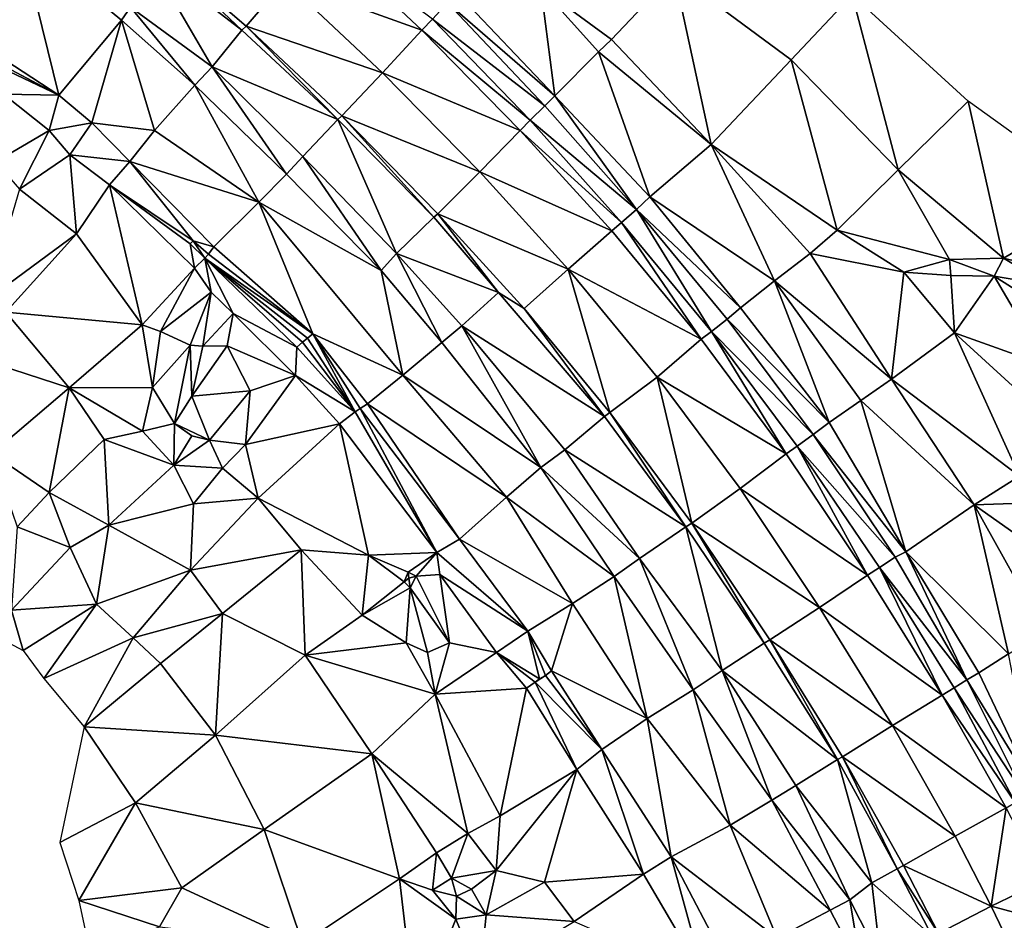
# Model space of a CAD drawing. Header units: feet. Extents: x 116535 to 120173, y 200032 to 203855.
# Tile 78 of 87: x 117917 to 118210, y 203137 to 203405. Entities that reach past the tile are written whole.
import ezdxf

# ---------------------------------------------------------------- set-up
doc = ezdxf.new("R2010")
doc.units = ezdxf.units.FT
doc.header["$MEASUREMENT"] = 0
doc.layers.add('V-TOPO-TINN-3DFC', color=3, linetype='Continuous')

msp = doc.modelspace()

# ---------------------------------------------------------------- linework, layer by layer
at = {"layer": 'V-TOPO-TINN-3DFC'}
for points in [[(117881.044, 203437.278, 586.574), (117896.36, 203403.362, 591.936), (117916.728, 203429.813, 581.48)], [(117928.336, 203382.583, 590.163), (117916.728, 203429.813, 581.48), (117896.36, 203403.362, 591.936)], [(117916.728, 203429.813, 581.48), (117946.9896, 203404.9043, 581.0607), (117949.7466, 203408.7886, 580.7129)], [(117916.728, 203429.813, 581.48), (117928.336, 203382.583, 590.163), (117946.9896, 203404.9043, 581.0607)], [(118036.584685, 203401.890758, 584.652038), (118007.052856, 203429.692451, 585.129286), (117995.683049, 203416.604438, 584.147654)], [(118036.584685, 203401.890758, 584.652038), (118039.711, 203405.184, 584.429), (118007.052856, 203429.692451, 585.129286)], [(117957.486442, 203426.0415, 583.505609), (117955.2411, 203423.2537, 582.8903), (117982.959, 203401.907, 582.961)], [(117984.226823, 203403.125044, 583.045087), (117995.683049, 203416.604438, 584.147654), (117957.486442, 203426.0415, 583.505609)], [(117984.226823, 203403.125044, 583.045087), (117957.486442, 203426.0415, 583.505609), (117982.959, 203401.907, 582.961)], [(117974.093, 203391.002, 580.697), (117955.2411, 203423.2537, 582.8903), (117949.7466, 203408.7886, 580.7129)], [(117974.093, 203391.002, 580.697), (117982.959, 203401.907, 582.961), (117955.2411, 203423.2537, 582.8903)], [(118072.101, 203414.622, 587.594), (118093.079, 203399.112, 587.447), (118111.779, 203418.943, 587.227)], [(118093.079, 203399.112, 587.447), (118122.826, 203367.869, 589.112), (118111.779, 203418.943, 587.227)], [(118111.779, 203418.943, 587.227), (118146.734, 203393.074, 587.861), (118164.891, 203412.408, 587.3)], [(118111.779, 203418.943, 587.227), (118122.826, 203367.869, 589.112), (118146.734, 203393.074, 587.861)], [(117984.226823, 203403.125044, 583.045087), (118024.833468, 203389.243745, 583.661769), (117995.683049, 203416.604438, 584.147654)], [(118036.584685, 203401.890758, 584.652038), (117995.683049, 203416.604438, 584.147654), (118024.833468, 203389.243745, 583.661769)], [(118046.951, 203413.206, 583.312), (118076.228, 203382.389, 582.558), (118072.101, 203414.622, 587.594)], [(118072.101, 203414.622, 587.594), (118089.296, 203395.436, 587.687), (118093.079, 203399.112, 587.447)], [(118072.101, 203414.622, 587.594), (118076.228, 203382.389, 582.558), (118089.296, 203395.436, 587.687)], [(118046.951, 203413.206, 583.312), (118044.209, 203410.118, 583.034), (118076.228, 203382.389, 582.558)], [(118178.617, 203360.308, 588.093), (118164.891, 203412.408, 587.3), (118146.734, 203393.074, 587.861)], [(118178.617, 203360.308, 588.093), (118199.431, 203380.712, 588.026), (118164.891, 203412.408, 587.3)], [(117968.891, 203385.513, 581.101), (117949.7466, 203408.7886, 580.7129), (117946.9896, 203404.9043, 581.0607)], [(117968.891, 203385.513, 581.101), (117974.093, 203391.002, 580.697), (117949.7466, 203408.7886, 580.7129)], [(118039.711, 203405.184, 584.429), (118073.248, 203379.329, 582.686), (118044.209, 203410.118, 583.034)], [(118044.209, 203410.118, 583.034), (118073.248, 203379.329, 582.686), (118076.228, 203382.389, 582.558)], [(117928.336, 203382.583, 590.163), (117896.36, 203403.362, 591.936), (117907.64, 203393.484, 591.292)], [(117938.197, 203374.276, 589.673), (117946.9896, 203404.9043, 581.0607), (117928.336, 203382.583, 590.163)], [(117956.841, 203372.036, 586.343), (117946.9896, 203404.9043, 581.0607), (117938.197, 203374.276, 589.673)], [(117956.841, 203372.036, 586.343), (117968.891, 203385.513, 581.101), (117946.9896, 203404.9043, 581.0607)], [(117984.226823, 203403.125044, 583.045087), (117982.959, 203401.907, 582.961), (118011.515, 203375.245, 582.488)], [(117984.226823, 203403.125044, 583.045087), (118012.773524, 203376.362014, 582.58773), (118024.833468, 203389.243745, 583.661769)], [(117984.226823, 203403.125044, 583.045087), (118011.515, 203375.245, 582.488), (118012.773524, 203376.362014, 582.58773)], [(118036.584685, 203401.890758, 584.652038), (118068.917, 203375.038, 583.819), (118039.711, 203405.184, 584.429)], [(118039.711, 203405.184, 584.429), (118068.917, 203375.038, 583.819), (118073.248, 203379.329, 582.686)], [(117974.093, 203391.002, 580.697), (118011.515, 203375.245, 582.488), (117982.959, 203401.907, 582.961)], [(118065.868415, 203372.042187, 584.142507), (118036.584685, 203401.890758, 584.652038), (118024.833468, 203389.243745, 583.661769)], [(118065.868415, 203372.042187, 584.142507), (118068.917, 203375.038, 583.819), (118036.584685, 203401.890758, 584.652038)], [(118089.296, 203395.436, 587.687), (118122.826, 203367.869, 589.112), (118093.079, 203399.112, 587.447)], [(118076.228, 203382.389, 582.558), (118104.574, 203352.187, 582.19), (118089.296, 203395.436, 587.687)], [(118089.296, 203395.436, 587.687), (118104.574, 203352.187, 582.19), (118122.826, 203367.869, 589.112)], [(117928.336, 203382.583, 590.163), (117907.64, 203393.484, 591.292), (117907.154, 203392.569, 591.874)], [(117928.336, 203382.583, 590.163), (117907.154, 203392.569, 591.874), (117911.831, 203382.861, 591.85)], [(117974.093, 203391.002, 580.697), (117968.891, 203385.513, 581.101), (117996.207, 203359.009, 580.327)], [(117974.093, 203391.002, 580.697), (117996.207, 203359.009, 580.327), (118001.142, 203364.262, 580.277)], [(117974.093, 203391.002, 580.697), (118001.142, 203364.262, 580.277), (118011.515, 203375.245, 582.488)], [(118146.734, 203393.074, 587.861), (118122.826, 203367.869, 589.112), (118160.381, 203342.281, 589.986)], [(118146.734, 203393.074, 587.861), (118160.381, 203342.281, 589.986), (118178.617, 203360.308, 588.093)], [(118012.773524, 203376.362014, 582.58773), (118053.821252, 203359.712069, 583.171528), (118024.833468, 203389.243745, 583.661769)], [(118065.868415, 203372.042187, 584.142507), (118024.833468, 203389.243745, 583.661769), (118053.821252, 203359.712069, 583.171528)], [(117956.841, 203372.036, 586.343), (117987.937, 203350.597, 583.807), (117968.891, 203385.513, 581.101)], [(117968.891, 203385.513, 581.101), (117987.937, 203350.597, 583.807), (117996.207, 203359.009, 580.327)], [(117925.427, 203372.01, 588.893), (117911.831, 203382.861, 591.85), (117909.445, 203362.636, 589.179)], [(117925.427, 203372.01, 588.893), (117928.336, 203382.583, 590.163), (117911.831, 203382.861, 591.85)], [(117925.427, 203372.01, 588.893), (117938.197, 203374.276, 589.673), (117928.336, 203382.583, 590.163)], [(118100.537, 203348.427, 581.976), (118076.228, 203382.389, 582.558), (118073.248, 203379.329, 582.686)], [(118100.537, 203348.427, 581.976), (118104.574, 203352.187, 582.19), (118076.228, 203382.389, 582.558)], [(118068.917, 203375.038, 583.819), (118100.537, 203348.427, 581.976), (118073.248, 203379.329, 582.686)], [(118199.431, 203380.712, 588.026), (118178.617, 203360.308, 588.093), (118210.017, 203333.942, 588.025)], [(118199.431, 203380.712, 588.026), (118210.017, 203333.942, 588.025), (118240.235, 203351.423, 587.381)], [(118040.167, 203346.183, 581.929), (118012.773524, 203376.362014, 582.58773), (118011.515, 203375.245, 582.488)], [(118040.167, 203346.183, 581.929), (118041.311914, 203347.188212, 582.07555), (118012.773524, 203376.362014, 582.58773)], [(118012.773524, 203376.362014, 582.58773), (118041.311914, 203347.188212, 582.07555), (118053.821252, 203359.712069, 583.171528)], [(117925.427, 203372.01, 588.893), (117931.647, 203364.726, 589.585), (117938.197, 203374.276, 589.673)], [(117931.647, 203364.726, 589.585), (117949.519, 203362.752, 589.886), (117938.197, 203374.276, 589.673)], [(117949.519, 203362.752, 589.886), (117956.841, 203372.036, 586.343), (117938.197, 203374.276, 589.673)], [(118011.515, 203375.245, 582.488), (118001.142, 203364.262, 580.277), (118028.992, 203335.292, 579.549)], [(118011.515, 203375.245, 582.488), (118028.992, 203335.292, 579.549), (118040.167, 203346.183, 581.929)], [(118065.868415, 203372.042187, 584.142507), (118096.124, 203344.588, 583.4), (118068.917, 203375.038, 583.819)], [(118068.917, 203375.038, 583.819), (118096.124, 203344.588, 583.4), (118100.537, 203348.427, 581.976)], [(117925.427, 203372.01, 588.893), (117909.445, 203362.636, 589.179), (117916.636, 203354.48, 588.848)], [(117925.427, 203372.01, 588.893), (117916.636, 203354.48, 588.848), (117931.647, 203364.726, 589.585)], [(117987.937, 203350.597, 583.807), (117956.841, 203372.036, 586.343), (117949.519, 203362.752, 589.886)], [(118093.177087, 203342.050034, 583.725361), (118065.868415, 203372.042187, 584.142507), (118053.821252, 203359.712069, 583.171528)], [(118093.177087, 203342.050034, 583.725361), (118096.124, 203344.588, 583.4), (118065.868415, 203372.042187, 584.142507)], [(118104.574, 203352.187, 582.19), (118141.709, 203327.173, 584.158), (118122.826, 203367.869, 589.112)], [(118122.826, 203367.869, 589.112), (118152.377, 203335.286, 588.581), (118160.381, 203342.281, 589.986)], [(118122.826, 203367.869, 589.112), (118141.709, 203327.173, 584.158), (118152.377, 203335.286, 588.581)], [(117931.647, 203364.726, 589.585), (117916.636, 203354.48, 588.848), (117933.651, 203341.159, 590.946)], [(117931.647, 203364.726, 589.585), (117943.499, 203355.849, 590.519), (117949.519, 203362.752, 589.886)], [(117931.647, 203364.726, 589.585), (117933.651, 203341.159, 590.946), (117943.499, 203355.849, 590.519)], [(117943.499, 203355.849, 590.519), (117968.368, 203339.075, 590.315), (117949.519, 203362.752, 589.886)], [(117949.519, 203362.752, 589.886), (117974.602, 203337.305, 590.205), (117987.937, 203350.597, 583.807)], [(117949.519, 203362.752, 589.886), (117968.368, 203339.075, 590.315), (117974.602, 203337.305, 590.205)], [(118001.142, 203364.262, 580.277), (117996.207, 203359.009, 580.327), (118024.45, 203330.259, 579.546)], [(118001.142, 203364.262, 580.277), (118024.45, 203330.259, 579.546), (118028.992, 203335.292, 579.549)], [(118024.45, 203330.259, 579.546), (117996.207, 203359.009, 580.327), (117987.937, 203350.597, 583.807)], [(118041.311914, 203347.188212, 582.07555), (118080.229137, 203330.613453, 582.716894), (118053.821252, 203359.712069, 583.171528)], [(118093.177087, 203342.050034, 583.725361), (118053.821252, 203359.712069, 583.171528), (118080.229137, 203330.613453, 582.716894)], [(118160.381, 203342.281, 589.986), (118193.931, 203333.524, 588.409), (118178.617, 203360.308, 588.093)], [(118178.617, 203360.308, 588.093), (118193.931, 203333.524, 588.409), (118210.017, 203333.942, 588.025)], [(117953.192, 203314.097, 591.159), (117943.499, 203355.849, 590.519), (117933.651, 203341.159, 590.946)], [(117943.499, 203355.849, 590.519), (117967.519, 203338.228, 590.91), (117968.368, 203339.075, 590.315)], [(117968.793, 203330.99, 591.249), (117967.519, 203338.228, 590.91), (117943.499, 203355.849, 590.519)], [(117953.192, 203314.097, 591.159), (117968.793, 203330.99, 591.249), (117943.499, 203355.849, 590.519)], [(117916.636, 203354.48, 588.848), (117906.934, 203321.551, 591.475), (117933.651, 203341.159, 590.946)], [(118004.056, 203311.407, 588.747), (117987.937, 203350.597, 583.807), (117974.602, 203337.305, 590.205)], [(118030.89, 203299.094, 583.949), (118024.45, 203330.259, 579.546), (117987.937, 203350.597, 583.807)], [(118030.89, 203299.094, 583.949), (117987.937, 203350.597, 583.807), (118004.056, 203311.407, 588.747)], [(118100.537, 203348.427, 581.976), (118131.58, 203319.138, 581.431), (118104.574, 203352.187, 582.19)], [(118104.574, 203352.187, 582.19), (118131.58, 203319.138, 581.431), (118141.709, 203327.173, 584.158)], [(118210.017, 203333.942, 588.025), (118242.127, 203326.046, 587.59), (118240.235, 203351.423, 587.381)], [(118040.167, 203346.183, 581.929), (118059.458, 203323.752, 581.541), (118041.311914, 203347.188212, 582.07555)], [(118041.311914, 203347.188212, 582.07555), (118067.037803, 203318.937762, 581.610615), (118080.229137, 203330.613453, 582.716894)], [(118041.311914, 203347.188212, 582.07555), (118059.458, 203323.752, 581.541), (118067.037803, 203318.937762, 581.610615)], [(118100.537, 203348.427, 581.976), (118096.124, 203344.588, 583.4), (118122.911, 203312.102, 582.921)], [(118100.537, 203348.427, 581.976), (118127.566, 203315.746, 581.42), (118131.58, 203319.138, 581.431)], [(118100.537, 203348.427, 581.976), (118122.911, 203312.102, 582.921), (118127.566, 203315.746, 581.42)], [(118040.167, 203346.183, 581.929), (118028.992, 203335.292, 579.549), (118059.458, 203323.752, 581.541)], [(118119.889641, 203309.815113, 583.319481), (118096.124, 203344.588, 583.4), (118093.177087, 203342.050034, 583.725361)], [(118119.889641, 203309.815113, 583.319481), (118122.911, 203312.102, 582.921), (118096.124, 203344.588, 583.4)], [(117933.651, 203341.159, 590.946), (117906.934, 203321.551, 591.475), (117912.591, 203317.834, 591.317)], [(117933.651, 203341.159, 590.946), (117912.591, 203317.834, 591.317), (117953.192, 203314.097, 591.159)], [(118119.889641, 203309.815113, 583.319481), (118093.177087, 203342.050034, 583.725361), (118080.229137, 203330.613453, 582.716894)], [(118152.377, 203335.286, 588.581), (118180.248, 203329.791, 589.318), (118160.381, 203342.281, 589.986)], [(118160.381, 203342.281, 589.986), (118180.248, 203329.791, 589.318), (118193.931, 203333.524, 588.409)], [(117971.862, 203333.954, 590.716), (117968.368, 203339.075, 590.315), (117967.519, 203338.228, 590.91)], [(117971.862, 203333.954, 590.716), (117967.519, 203338.228, 590.91), (117968.793, 203330.99, 591.249)], [(117974.602, 203337.305, 590.205), (117968.368, 203339.075, 590.315), (117972.939, 203335.123, 590.357)], [(117971.862, 203333.954, 590.716), (117972.939, 203335.123, 590.357), (117968.368, 203339.075, 590.315)], [(117971.862, 203333.954, 590.716), (118004.056, 203311.407, 588.747), (117972.939, 203335.123, 590.357)], [(117972.939, 203335.123, 590.357), (118004.056, 203311.407, 588.747), (117974.602, 203337.305, 590.205)], [(118028.992, 203335.292, 579.549), (118024.45, 203330.259, 579.546), (118042.56, 203308.836, 579.225)], [(118028.992, 203335.292, 579.549), (118042.56, 203308.836, 579.225), (118048.46, 203313.716, 579.391)], [(118028.992, 203335.292, 579.549), (118048.46, 203313.716, 579.391), (118059.458, 203323.752, 581.541)], [(118141.709, 203327.173, 584.158), (118176.624, 203297.82, 586.393), (118152.377, 203335.286, 588.581)], [(118152.377, 203335.286, 588.581), (118176.624, 203297.82, 586.393), (118180.248, 203329.791, 589.318)], [(117971.862, 203333.954, 590.716), (117968.793, 203330.99, 591.249), (117973.737, 203323.761, 591.204)], [(117971.862, 203333.954, 590.716), (117999.334, 203307.387, 589.378), (118000.995, 203308.867, 589.608)], [(117971.862, 203333.954, 590.716), (117980.294, 203317.41, 590.882), (117999.334, 203307.387, 589.378)], [(117980.294, 203317.41, 590.882), (117971.862, 203333.954, 590.716), (117973.737, 203323.761, 591.204)], [(117971.862, 203333.954, 590.716), (118002.48, 203310.093, 589.175), (118004.056, 203311.407, 588.747)], [(117971.862, 203333.954, 590.716), (118000.995, 203308.867, 589.608), (118002.48, 203310.093, 589.175)], [(118193.931, 203333.524, 588.409), (118180.248, 203329.791, 589.318), (118194.27, 203328.791, 589.469)], [(118193.931, 203333.524, 588.409), (118207.245, 203328.601, 589.857), (118210.017, 203333.942, 588.025)], [(118193.931, 203333.524, 588.409), (118194.27, 203328.791, 589.469), (118207.245, 203328.601, 589.857)], [(118207.245, 203328.601, 589.857), (118223.371, 203325.89, 587.293), (118210.017, 203333.942, 588.025)], [(118210.017, 203333.942, 588.025), (118223.371, 203325.89, 587.293), (118242.127, 203326.046, 587.59)], [(117968.793, 203330.99, 591.249), (117953.192, 203314.097, 591.159), (117958.628, 203312.119, 591.128)], [(117968.793, 203330.99, 591.249), (117958.628, 203312.119, 591.128), (117973.737, 203323.761, 591.204)], [(118024.45, 203330.259, 579.546), (118030.89, 203299.094, 583.949), (118042.56, 203308.836, 579.225)], [(118067.037803, 203318.937762, 581.610615), (118092.643133, 203287.902826, 581.171463), (118080.229137, 203330.613453, 582.716894)], [(118092.643133, 203287.902826, 581.171463), (118106.774704, 203298.50733, 582.271278), (118080.229137, 203330.613453, 582.716894)], [(118119.889641, 203309.815113, 583.319481), (118080.229137, 203330.613453, 582.716894), (118106.774704, 203298.50733, 582.271278)], [(118176.624, 203297.82, 586.393), (118195.346, 203311.702, 589.208), (118180.248, 203329.791, 589.318)], [(118195.346, 203311.702, 589.208), (118194.27, 203328.791, 589.469), (118180.248, 203329.791, 589.318)], [(118131.58, 203319.138, 581.431), (118157.969, 203284.922, 581.22), (118141.709, 203327.173, 584.158)], [(118141.709, 203327.173, 584.158), (118167.448, 203291.511, 583.7), (118176.624, 203297.82, 586.393)], [(118141.709, 203327.173, 584.158), (118157.969, 203284.922, 581.22), (118167.448, 203291.511, 583.7)], [(118195.346, 203311.702, 589.208), (118207.245, 203328.601, 589.857), (118194.27, 203328.791, 589.469)], [(118222.882, 203301.838, 588.455), (118207.245, 203328.601, 589.857), (118195.346, 203311.702, 589.208)], [(118207.245, 203328.601, 589.857), (118222.707, 203318.745, 589.718), (118223.371, 203325.89, 587.293)], [(118222.882, 203301.838, 588.455), (118222.707, 203318.745, 589.718), (118207.245, 203328.601, 589.857)], [(117973.737, 203323.761, 591.204), (117958.628, 203312.119, 591.128), (117967.516, 203307.972, 588.81)], [(117973.737, 203323.761, 591.204), (117967.516, 203307.972, 588.81), (117971.247, 203307.655, 588.956)], [(117973.737, 203323.761, 591.204), (117971.247, 203307.655, 588.956), (117980.294, 203317.41, 590.882)], [(118091.035, 203286.73, 580.99), (118059.458, 203323.752, 581.541), (118048.46, 203313.716, 579.391)], [(118091.035, 203286.73, 580.99), (118067.037803, 203318.937762, 581.610615), (118059.458, 203323.752, 581.541)], [(117897.715, 203306.187, 591.448), (117931.48, 203295.324, 591.234), (117912.591, 203317.834, 591.317)], [(117912.591, 203317.834, 591.317), (117931.48, 203295.324, 591.234), (117953.192, 203314.097, 591.159)], [(117971.247, 203307.655, 588.956), (117978.503, 203307.802, 590.648), (117980.294, 203317.41, 590.882)], [(117980.294, 203317.41, 590.882), (117978.503, 203307.802, 590.648), (117998.898, 203298.914, 591.484)], [(117980.294, 203317.41, 590.882), (117998.898, 203298.914, 591.484), (117999.334, 203307.387, 589.378)], [(118067.037803, 203318.937762, 581.610615), (118091.035, 203286.73, 580.99), (118092.643133, 203287.902826, 581.171463)], [(118127.566, 203315.746, 581.42), (118157.969, 203284.922, 581.22), (118131.58, 203319.138, 581.431)], [(118122.911, 203312.102, 582.921), (118153.297, 203281.341, 581.007), (118127.566, 203315.746, 581.42)], [(118127.566, 203315.746, 581.42), (118153.297, 203281.341, 581.007), (118157.969, 203284.922, 581.22)], [(117956.262, 203295.391, 590.888), (117953.192, 203314.097, 591.159), (117931.48, 203295.324, 591.234)], [(117956.262, 203295.391, 590.888), (117958.628, 203312.119, 591.128), (117953.192, 203314.097, 591.159)], [(117958.628, 203312.119, 591.128), (117956.262, 203295.391, 590.888), (117967.516, 203307.972, 588.81)], [(118042.56, 203308.836, 579.225), (118072.006, 203271.512, 579.103), (118048.46, 203313.716, 579.391)], [(118091.035, 203286.73, 580.99), (118048.46, 203313.716, 579.391), (118079.186, 203276.811, 579.028)], [(118048.46, 203313.716, 579.391), (118072.006, 203271.512, 579.103), (118079.186, 203276.811, 579.028)], [(118145.171562, 203275.570934, 582.792127), (118122.911, 203312.102, 582.921), (118119.889641, 203309.815113, 583.319481)], [(118145.171562, 203275.570934, 582.792127), (118148.521, 203277.853, 582.481), (118122.911, 203312.102, 582.921)], [(118122.911, 203312.102, 582.921), (118148.521, 203277.853, 582.481), (118153.297, 203281.341, 581.007)], [(118214.767, 203268.95, 588.863), (118195.346, 203311.702, 589.208), (118176.624, 203297.82, 586.393)], [(118222.882, 203301.838, 588.455), (118195.346, 203311.702, 589.208), (118218.461, 203290.637, 588.63)], [(118195.346, 203311.702, 589.208), (118214.767, 203268.95, 588.863), (118218.461, 203290.637, 588.63)], [(117999.334, 203307.387, 589.378), (118016.714, 203288.112, 589.698), (118000.995, 203308.867, 589.608)], [(118016.714, 203288.112, 589.698), (118002.48, 203310.093, 589.175), (118000.995, 203308.867, 589.608)], [(118016.714, 203288.112, 589.698), (118004.056, 203311.407, 588.747), (118002.48, 203310.093, 589.175)], [(118004.056, 203311.407, 588.747), (118020.422, 203290.551, 589.204), (118030.89, 203299.094, 583.949)], [(118004.056, 203311.407, 588.747), (118018.23, 203289.158, 588.996), (118020.422, 203290.551, 589.204)], [(118004.056, 203311.407, 588.747), (118016.714, 203288.112, 589.698), (118018.23, 203289.158, 588.996)], [(118030.89, 203299.094, 583.949), (118072.006, 203271.512, 579.103), (118042.56, 203308.836, 579.225)], [(118145.171562, 203275.570934, 582.792127), (118119.889641, 203309.815113, 583.319481), (118106.774704, 203298.50733, 582.271278)], [(117897.715, 203306.187, 591.448), (117908.4, 203275.705, 590.853), (117931.48, 203295.324, 591.234)], [(117962.837, 203284.601, 588.185), (117967.516, 203307.972, 588.81), (117956.262, 203295.391, 590.888)], [(117968.028, 203292.79, 589.066), (117967.516, 203307.972, 588.81), (117962.837, 203284.601, 588.185)], [(117968.028, 203292.79, 589.066), (117971.247, 203307.655, 588.956), (117967.516, 203307.972, 588.81)], [(117968.028, 203292.79, 589.066), (117978.503, 203307.802, 590.648), (117971.247, 203307.655, 588.956)], [(117968.028, 203292.79, 589.066), (117985.347, 203294.382, 590.328), (117978.503, 203307.802, 590.648)], [(117998.898, 203298.914, 591.484), (117978.503, 203307.802, 590.648), (117985.347, 203294.382, 590.328)], [(117999.334, 203307.387, 589.378), (117998.898, 203298.914, 591.484), (118016.714, 203288.112, 589.698)], [(117984.013, 203278.393, 589.153), (118012.047, 203284.542, 590.563), (117998.898, 203298.914, 591.484)], [(117998.898, 203298.914, 591.484), (117985.347, 203294.382, 590.328), (117984.013, 203278.393, 589.153)], [(117998.898, 203298.914, 591.484), (118012.047, 203284.542, 590.563), (118016.714, 203288.112, 589.698)], [(118020.422, 203290.551, 589.204), (118061.829, 203262.708, 583.249), (118030.89, 203299.094, 583.949)], [(118030.89, 203299.094, 583.949), (118061.829, 203262.708, 583.249), (118072.006, 203271.512, 579.103)], [(118092.643133, 203287.902826, 581.171463), (118117.03034, 203254.91528, 580.681721), (118106.774704, 203298.50733, 582.271278)], [(118145.171562, 203275.570934, 582.792127), (118106.774704, 203298.50733, 582.271278), (118131.461742, 203265.293551, 581.793796)], [(118117.03034, 203254.91528, 580.681721), (118131.461742, 203265.293551, 581.793796), (118106.774704, 203298.50733, 582.271278)], [(118167.448, 203291.511, 583.7), (118201.226, 203260.426, 586.963), (118176.624, 203297.82, 586.393)], [(118214.767, 203268.95, 588.863), (118176.624, 203297.82, 586.393), (118201.226, 203260.426, 586.963)], [(117931.48, 203295.324, 591.234), (117908.4, 203275.705, 590.853), (117925.498, 203264.06, 590.753)], [(117931.48, 203295.324, 591.234), (117925.498, 203264.06, 590.753), (117941.831, 203279.855, 591.03)], [(117956.262, 203295.391, 590.888), (117931.48, 203295.324, 591.234), (117953.318, 203282.382, 591.151)], [(117931.48, 203295.324, 591.234), (117941.831, 203279.855, 591.03), (117953.318, 203282.382, 591.151)], [(117956.262, 203295.391, 590.888), (117953.318, 203282.382, 591.151), (117962.837, 203284.601, 588.185)], [(117973.26, 203279.637, 588.431), (117985.347, 203294.382, 590.328), (117968.028, 203292.79, 589.066)], [(117984.013, 203278.393, 589.153), (117985.347, 203294.382, 590.328), (117973.26, 203279.637, 588.431)], [(117962.837, 203284.601, 588.185), (117973.26, 203279.637, 588.431), (117968.028, 203292.79, 589.066)], [(118157.969, 203284.922, 581.22), (118180.893, 203246.355, 580.418), (118167.448, 203291.511, 583.7)], [(118167.448, 203291.511, 583.7), (118180.893, 203246.355, 580.418), (118201.226, 203260.426, 586.963)], [(118012.047, 203284.542, 590.563), (118041.066, 203246.175, 589.816), (118016.714, 203288.112, 589.698)], [(118016.714, 203288.112, 589.698), (118041.066, 203246.175, 589.816), (118018.23, 203289.158, 588.996)], [(118018.23, 203289.158, 588.996), (118047.822, 203250.133, 589.118), (118020.422, 203290.551, 589.204)], [(118018.23, 203289.158, 588.996), (118041.066, 203246.175, 589.816), (118047.822, 203250.133, 589.118)], [(118020.422, 203290.551, 589.204), (118047.822, 203250.133, 589.118), (118061.829, 203262.708, 583.249)], [(118091.035, 203286.73, 580.99), (118079.186, 203276.811, 579.028), (118115.333, 203253.87, 580.388)], [(118092.643133, 203287.902826, 581.171463), (118091.035, 203286.73, 580.99), (118115.333, 203253.87, 580.388)], [(118092.643133, 203287.902826, 581.171463), (118115.333, 203253.87, 580.388), (118117.03034, 203254.91528, 580.681721)], [(117962.612, 203272.253, 590.699), (117953.318, 203282.382, 591.151), (117941.831, 203279.855, 591.03)], [(117953.318, 203282.382, 591.151), (117962.612, 203272.253, 590.699), (117962.837, 203284.601, 588.185)], [(117962.612, 203272.253, 590.699), (117967.984, 203280.964, 588.519), (117962.837, 203284.601, 588.185)], [(117962.837, 203284.601, 588.185), (117967.984, 203280.964, 588.519), (117973.26, 203279.637, 588.431)], [(117984.013, 203278.393, 589.153), (117987.735, 203262.387, 590.671), (118012.047, 203284.542, 590.563)], [(118020.656, 203245.367, 590.315), (118012.047, 203284.542, 590.563), (117987.735, 203262.387, 590.671)], [(118012.047, 203284.542, 590.563), (118020.656, 203245.367, 590.315), (118041.066, 203246.175, 589.816)], [(118180.893, 203246.355, 580.418), (118157.969, 203284.922, 581.22), (118153.297, 203281.341, 581.007)], [(117943.229, 203254.317, 590.846), (117941.831, 203279.855, 591.03), (117925.498, 203264.06, 590.753)], [(117943.229, 203254.317, 590.846), (117962.612, 203272.253, 590.699), (117941.831, 203279.855, 591.03)], [(117962.612, 203272.253, 590.699), (117973.26, 203279.637, 588.431), (117967.984, 203280.964, 588.519)], [(117962.612, 203272.253, 590.699), (117977.117, 203271.284, 590.191), (117973.26, 203279.637, 588.431)], [(117984.013, 203278.393, 589.153), (117973.26, 203279.637, 588.431), (117977.117, 203271.284, 590.191)], [(118148.521, 203277.853, 582.481), (118177.676, 203244.774, 580.368), (118153.297, 203281.341, 581.007)], [(118180.893, 203246.355, 580.418), (118153.297, 203281.341, 581.007), (118177.676, 203244.774, 580.368)], [(117984.013, 203278.393, 589.153), (117977.117, 203271.284, 590.191), (117987.735, 203262.387, 590.671)], [(118079.186, 203276.811, 579.028), (118072.006, 203271.512, 579.103), (118101.501, 203244.423, 578.334)], [(118079.186, 203276.811, 579.028), (118101.501, 203244.423, 578.334), (118115.333, 203253.87, 580.388)], [(118169.455271, 203239.45577, 582.268664), (118148.521, 203277.853, 582.481), (118145.171562, 203275.570934, 582.792127)], [(118169.455271, 203239.45577, 582.268664), (118173.059, 203241.717, 581.919), (118148.521, 203277.853, 582.481)], [(118148.521, 203277.853, 582.481), (118173.059, 203241.717, 581.919), (118177.676, 203244.774, 580.368)], [(117908.4, 203275.705, 590.853), (117915.961, 203253.807, 589.095), (117925.498, 203264.06, 590.753)], [(118169.455271, 203239.45577, 582.268664), (118145.171562, 203275.570934, 582.792127), (118131.461742, 203265.293551, 581.793796)], [(117968.498, 203260.696, 590.327), (117962.612, 203272.253, 590.699), (117943.229, 203254.317, 590.846)], [(117968.498, 203260.696, 590.327), (117977.117, 203271.284, 590.191), (117962.612, 203272.253, 590.699)], [(117968.498, 203260.696, 590.327), (117987.735, 203262.387, 590.671), (117977.117, 203271.284, 590.191)], [(118072.006, 203271.512, 579.103), (118061.829, 203262.708, 583.249), (118093.928, 203238.982, 578.985)], [(118072.006, 203271.512, 579.103), (118093.928, 203238.982, 578.985), (118101.501, 203244.423, 578.334)], [(118227.102, 203261.322, 588.592), (118214.767, 203268.95, 588.863), (118201.226, 203260.426, 586.963)], [(118117.03034, 203254.91528, 580.681721), (118155.117878, 203229.833225, 581.259867), (118131.461742, 203265.293551, 581.793796)], [(118169.455271, 203239.45577, 582.268664), (118131.461742, 203265.293551, 581.793796), (118155.117878, 203229.833225, 581.259867)], [(117915.961, 203253.807, 589.095), (117931.758, 203247.644, 590.241), (117925.498, 203264.06, 590.753)], [(117925.498, 203264.06, 590.753), (117931.758, 203247.644, 590.241), (117943.229, 203254.317, 590.846)], [(117968.498, 203260.696, 590.327), (117967.629, 203240.884, 591.534), (117987.735, 203262.387, 590.671)], [(117967.629, 203240.884, 591.534), (118000.625, 203247.014, 591.105), (117987.735, 203262.387, 590.671)], [(118020.656, 203245.367, 590.315), (117987.735, 203262.387, 590.671), (118000.625, 203247.014, 591.105)], [(118061.829, 203262.708, 583.249), (118047.822, 203250.133, 589.118), (118081.485, 203230.97, 583.621)], [(118061.829, 203262.708, 583.249), (118081.485, 203230.97, 583.621), (118093.928, 203238.982, 578.985)], [(117943.229, 203254.317, 590.846), (117967.629, 203240.884, 591.534), (117968.498, 203260.696, 590.327)], [(118180.893, 203246.355, 580.418), (118211.486, 203215.926, 582.697), (118201.226, 203260.426, 586.963)], [(118225.568, 203243.192, 588.012), (118227.102, 203261.322, 588.592), (118201.226, 203260.426, 586.963)], [(118201.226, 203260.426, 586.963), (118222.372, 203222.408, 585.756), (118225.568, 203243.192, 588.012)], [(118201.226, 203260.426, 586.963), (118211.486, 203215.926, 582.697), (118222.372, 203222.408, 585.756)], [(117915.961, 203253.807, 589.095), (117914.193, 203229.006, 591.851), (117931.758, 203247.644, 590.241)], [(117939.575, 203230.789, 591.954), (117943.229, 203254.317, 590.846), (117931.758, 203247.644, 590.241)], [(117939.575, 203230.789, 591.954), (117967.629, 203240.884, 591.534), (117943.229, 203254.317, 590.846)], [(118115.333, 203253.87, 580.388), (118101.501, 203244.423, 578.334), (118126.158, 203210.993, 578.106)], [(118117.03034, 203254.91528, 580.681721), (118115.333, 203253.87, 580.388), (118138.624, 203219.124, 580.045)], [(118115.333, 203253.87, 580.388), (118126.158, 203210.993, 578.106), (118138.624, 203219.124, 580.045)], [(118117.03034, 203254.91528, 580.681721), (118140.304415, 203220.164623, 580.183675), (118155.117878, 203229.833225, 581.259867)], [(118117.03034, 203254.91528, 580.681721), (118138.624, 203219.124, 580.045), (118140.304415, 203220.164623, 580.183675)], [(118041.066, 203246.175, 589.816), (118068.134, 203222.757, 589.031), (118047.822, 203250.133, 589.118)], [(118047.822, 203250.133, 589.118), (118068.134, 203222.757, 589.031), (118081.485, 203230.97, 583.621)], [(117939.575, 203230.789, 591.954), (117931.758, 203247.644, 590.241), (117914.193, 203229.006, 591.851)], [(117967.629, 203240.884, 591.534), (117977.162, 203228.024, 590.818), (118000.625, 203247.014, 591.105)], [(118000.625, 203247.014, 591.105), (117977.162, 203228.024, 590.818), (118001.817, 203215.575, 591.082)], [(118020.656, 203245.367, 590.315), (118000.625, 203247.014, 591.105), (118018.762, 203227.506, 590.371)], [(118018.762, 203227.506, 590.371), (118000.625, 203247.014, 591.105), (118001.817, 203215.575, 591.082)], [(118020.656, 203245.367, 590.315), (118018.762, 203227.506, 590.371), (118031.354, 203237.475, 586.455)], [(118041.066, 203246.175, 589.816), (118020.656, 203245.367, 590.315), (118032.464, 203240.29, 586.344)], [(118020.656, 203245.367, 590.315), (118031.354, 203237.475, 586.455), (118032.464, 203240.29, 586.344)], [(118041.066, 203246.175, 589.816), (118032.464, 203240.29, 586.344), (118034.841, 203239.101, 586.433)], [(118041.066, 203246.175, 589.816), (118034.841, 203239.101, 586.433), (118041.968, 203239.61, 589.715)], [(118041.066, 203246.175, 589.816), (118041.968, 203239.61, 589.715), (118068.134, 203222.757, 589.031)], [(118101.501, 203244.423, 578.334), (118093.928, 203238.982, 578.985), (118117.447, 203205.234, 578.443)], [(118101.501, 203244.423, 578.334), (118117.447, 203205.234, 578.443), (118126.158, 203210.993, 578.106)], [(118173.059, 203241.717, 581.919), (118199.05, 203208.216, 579.706), (118177.676, 203244.774, 580.368)], [(118177.676, 203244.774, 580.368), (118199.05, 203208.216, 579.706), (118180.893, 203246.355, 580.418)], [(118180.893, 203246.355, 580.418), (118202.604, 203210.348, 579.841), (118211.486, 203215.926, 582.697)], [(118180.893, 203246.355, 580.418), (118199.05, 203208.216, 579.706), (118202.604, 203210.348, 579.841)], [(118191.673979, 203203.672576, 581.687116), (118173.059, 203241.717, 581.919), (118169.455271, 203239.45577, 582.268664)], [(118191.673979, 203203.672576, 581.687116), (118195.259, 203205.825, 581.071), (118173.059, 203241.717, 581.919)], [(118173.059, 203241.717, 581.919), (118195.259, 203205.825, 581.071), (118199.05, 203208.216, 579.706)], [(117939.575, 203230.789, 591.954), (117950.467, 203220.751, 590.723), (117967.629, 203240.884, 591.534)], [(117967.629, 203240.884, 591.534), (117950.467, 203220.751, 590.723), (117977.162, 203228.024, 590.818)], [(118032.705, 203238.486, 585.741), (118032.464, 203240.29, 586.344), (118031.354, 203237.475, 586.455)], [(118032.705, 203238.486, 585.741), (118031.354, 203237.475, 586.455), (118033.079, 203235.683, 586.478)], [(118032.705, 203238.486, 585.741), (118034.841, 203239.101, 586.433), (118032.464, 203240.29, 586.344)], [(118032.705, 203238.486, 585.741), (118033.079, 203235.683, 586.478), (118034.841, 203239.101, 586.433)], [(118044.794, 203219.23, 590.14), (118034.841, 203239.101, 586.433), (118033.079, 203235.683, 586.478)], [(118044.794, 203219.23, 590.14), (118041.968, 203239.61, 589.715), (118034.841, 203239.101, 586.433)], [(118041.968, 203239.61, 589.715), (118058.818, 203216.403, 590.418), (118068.134, 203222.757, 589.031)], [(118041.968, 203239.61, 589.715), (118044.794, 203219.23, 590.14), (118058.818, 203216.403, 590.418)], [(118093.928, 203238.982, 578.985), (118081.485, 203230.97, 583.621), (118103.729, 203196.721, 583.545)], [(118093.928, 203238.982, 578.985), (118103.729, 203196.721, 583.545), (118117.447, 203205.234, 578.443)], [(118191.673979, 203203.672576, 581.687116), (118169.455271, 203239.45577, 582.268664), (118155.117878, 203229.833225, 581.259867)], [(118018.762, 203227.506, 590.371), (118033.079, 203235.683, 586.478), (118031.354, 203237.475, 586.455)], [(118018.762, 203227.506, 590.371), (118031.898, 203219.226, 590.249), (118033.079, 203235.683, 586.478)], [(118033.079, 203235.683, 586.478), (118031.898, 203219.226, 590.249), (118038.293, 203216.388, 590.713)], [(118033.079, 203235.683, 586.478), (118038.293, 203216.388, 590.713), (118044.794, 203219.23, 590.14)], [(117914.193, 203229.006, 591.851), (117917.67, 203216.959, 592.171), (117939.575, 203230.789, 591.954)], [(117939.575, 203230.789, 591.954), (117917.67, 203216.959, 592.171), (117923.903, 203208.579, 590.099)], [(117939.575, 203230.789, 591.954), (117923.903, 203208.579, 590.099), (117950.467, 203220.751, 590.723)], [(118075.228, 203210.911, 589.079), (118081.485, 203230.97, 583.621), (118068.134, 203222.757, 589.031)], [(118075.228, 203210.911, 589.079), (118103.729, 203196.721, 583.545), (118081.485, 203230.97, 583.621)], [(118140.304415, 203220.164623, 580.183675), (118176.916349, 203194.57429, 580.719811), (118155.117878, 203229.833225, 581.259867)], [(118191.673979, 203203.672576, 581.687116), (118155.117878, 203229.833225, 581.259867), (118176.916349, 203194.57429, 580.719811)], [(117897.005, 203228.041, 591.29), (117917.67, 203216.959, 592.171), (117914.193, 203229.006, 591.851)], [(117977.162, 203228.024, 590.818), (117950.467, 203220.751, 590.723), (117958.635, 203213.07, 590.855)], [(117977.162, 203228.024, 590.818), (117958.635, 203213.07, 590.855), (117975.097, 203191.731, 591.082)], [(117977.162, 203228.024, 590.818), (117975.097, 203191.731, 591.082), (118001.817, 203215.575, 591.082)], [(118001.817, 203215.575, 591.082), (118031.898, 203219.226, 590.249), (118018.762, 203227.506, 590.371)], [(117935.903, 203194.214, 592.033), (117950.467, 203220.751, 590.723), (117923.903, 203208.579, 590.099)], [(117958.635, 203213.07, 590.855), (117950.467, 203220.751, 590.723), (117935.903, 203194.214, 592.033)], [(118071.651, 203208.539, 589.686), (118068.134, 203222.757, 589.031), (118058.818, 203216.403, 590.418)], [(118071.651, 203208.539, 589.686), (118073.409, 203209.55, 588.964), (118068.134, 203222.757, 589.031)], [(118073.409, 203209.55, 588.964), (118075.228, 203210.911, 589.079), (118068.134, 203222.757, 589.031)], [(118040.504, 203203.934, 590.886), (118031.898, 203219.226, 590.249), (118001.817, 203215.575, 591.082)], [(118040.504, 203203.934, 590.886), (118038.293, 203216.388, 590.713), (118031.898, 203219.226, 590.249)], [(118038.293, 203216.388, 590.713), (118040.504, 203203.934, 590.886), (118044.794, 203219.23, 590.14)], [(118044.794, 203219.23, 590.14), (118040.504, 203203.934, 590.886), (118058.818, 203216.403, 590.418)], [(118126.158, 203210.993, 578.106), (118160.512, 203184.434, 579.583), (118138.624, 203219.124, 580.045)], [(118140.304415, 203220.164623, 580.183675), (118138.624, 203219.124, 580.045), (118160.512, 203184.434, 579.583)], [(118140.304415, 203220.164623, 580.183675), (118162.014561, 203185.219191, 579.6728), (118176.916349, 203194.57429, 580.719811)], [(118140.304415, 203220.164623, 580.183675), (118160.512, 203184.434, 579.583), (118162.014561, 203185.219191, 579.6728)], [(117975.097, 203191.731, 591.082), (118021.656, 203186.127, 591.193), (118001.817, 203215.575, 591.082)], [(118040.504, 203203.934, 590.886), (118001.817, 203215.575, 591.082), (118021.656, 203186.127, 591.193)], [(118067.77, 203205.701, 590.561), (118058.818, 203216.403, 590.418), (118040.504, 203203.934, 590.886)], [(118067.77, 203205.701, 590.561), (118070.365, 203207.504, 589.703), (118058.818, 203216.403, 590.418)], [(118070.365, 203207.504, 589.703), (118071.651, 203208.539, 589.686), (118058.818, 203216.403, 590.418)], [(118219.494, 203174.797, 579.571), (118211.486, 203215.926, 582.697), (118202.604, 203210.348, 579.841)], [(117958.635, 203213.07, 590.855), (117935.903, 203194.214, 592.033), (117975.097, 203191.731, 591.082)], [(118070.365, 203207.504, 589.703), (118073.409, 203209.55, 588.964), (118071.651, 203208.539, 589.686)], [(118070.365, 203207.504, 589.703), (118090.271, 203187.417, 588.681), (118073.409, 203209.55, 588.964)], [(118073.409, 203209.55, 588.964), (118090.271, 203187.417, 588.681), (118075.228, 203210.911, 589.079)], [(118075.228, 203210.911, 589.079), (118090.271, 203187.417, 588.681), (118103.729, 203196.721, 583.545)], [(118117.447, 203205.234, 578.443), (118140.954, 203172.306, 577.341), (118126.158, 203210.993, 578.106)], [(118126.158, 203210.993, 578.106), (118148.088, 203176.671, 577.237), (118160.512, 203184.434, 579.583)], [(118126.158, 203210.993, 578.106), (118140.954, 203172.306, 577.341), (118148.088, 203176.671, 577.237)], [(118199.05, 203208.216, 579.706), (118219.494, 203174.797, 579.571), (118202.604, 203210.348, 579.841)], [(118067.77, 203205.701, 590.561), (118082.757, 203181.496, 589.142), (118070.365, 203207.504, 589.703)], [(118070.365, 203207.504, 589.703), (118082.757, 203181.496, 589.142), (118090.271, 203187.417, 588.681)], [(118195.259, 203205.825, 581.071), (118216.425, 203173.432, 579.774), (118199.05, 203208.216, 579.706)], [(118199.05, 203208.216, 579.706), (118216.425, 203173.432, 579.774), (118219.494, 203174.797, 579.571)], [(118050.302, 203162.432, 589.078), (118040.504, 203203.934, 590.886), (118021.656, 203186.127, 591.193)], [(118059.905, 203167.649, 589), (118067.77, 203205.701, 590.561), (118040.504, 203203.934, 590.886)], [(118050.302, 203162.432, 589.078), (118059.905, 203167.649, 589), (118040.504, 203203.934, 590.886)], [(118059.905, 203167.649, 589), (118082.757, 203181.496, 589.142), (118067.77, 203205.701, 590.561)], [(118103.729, 203196.721, 583.545), (118128.494, 203164.91, 581.827), (118117.447, 203205.234, 578.443)], [(118117.447, 203205.234, 578.443), (118128.494, 203164.91, 581.827), (118140.954, 203172.306, 577.341)], [(118210.791215, 203170.049141, 581.270977), (118191.673979, 203203.672576, 581.687116), (118176.916349, 203194.57429, 580.719811)], [(118191.673979, 203203.672576, 581.687116), (118213.469, 203171.596, 580.945), (118195.259, 203205.825, 581.071)], [(118210.791215, 203170.049141, 581.270977), (118213.469, 203171.596, 580.945), (118191.673979, 203203.672576, 581.687116)], [(118195.259, 203205.825, 581.071), (118213.469, 203171.596, 580.945), (118216.425, 203173.432, 579.774)], [(117935.903, 203194.214, 592.033), (117928.652, 203159.721, 591.839), (117951.239, 203171.539, 591.413)], [(117935.903, 203194.214, 592.033), (117951.239, 203171.539, 591.413), (117975.097, 203191.731, 591.082)], [(118090.271, 203187.417, 588.681), (118110.919, 203155.439, 588.532), (118103.729, 203196.721, 583.545)], [(118103.729, 203196.721, 583.545), (118110.919, 203155.439, 588.532), (118128.494, 203164.91, 581.827)], [(118162.014561, 203185.219191, 579.6728), (118195.537881, 203161.601792, 580.305566), (118176.916349, 203194.57429, 580.719811)], [(118210.791215, 203170.049141, 581.270977), (118176.916349, 203194.57429, 580.719811), (118195.537881, 203161.601792, 580.305566)], [(117951.239, 203171.539, 591.413), (117989.61, 203163.594, 591.638), (117975.097, 203191.731, 591.082)], [(117975.097, 203191.731, 591.082), (117989.61, 203163.594, 591.638), (118021.656, 203186.127, 591.193)], [(118029.938, 203148.919, 589.551), (118021.656, 203186.127, 591.193), (117989.61, 203163.594, 591.638)], [(118029.938, 203148.919, 589.551), (118040.971, 203156.608, 589.309), (118021.656, 203186.127, 591.193)], [(118050.302, 203162.432, 589.078), (118021.656, 203186.127, 591.193), (118040.971, 203156.608, 589.309)], [(118082.757, 203181.496, 589.142), (118102.695, 203150.227, 588.691), (118090.271, 203187.417, 588.681)], [(118102.695, 203150.227, 588.691), (118110.919, 203155.439, 588.532), (118090.271, 203187.417, 588.681)], [(118160.512, 203184.434, 579.583), (118148.088, 203176.671, 577.237), (118170.737, 203147.683, 577.946)], [(118162.014561, 203185.219191, 579.6728), (118160.512, 203184.434, 579.583), (118178.332, 203151.878, 579.11)], [(118160.512, 203184.434, 579.583), (118170.737, 203147.683, 577.946), (118178.332, 203151.878, 579.11)], [(118162.014561, 203185.219191, 579.6728), (118180.167313, 203152.879665, 579.199021), (118195.537881, 203161.601792, 580.305566)], [(118162.014561, 203185.219191, 579.6728), (118178.332, 203151.878, 579.11), (118180.167313, 203152.879665, 579.199021)], [(118058.783, 203151.329, 589.107), (118082.757, 203181.496, 589.142), (118059.905, 203167.649, 589)], [(118058.783, 203151.329, 589.107), (118073.133, 203147.879, 588.726), (118082.757, 203181.496, 589.142)], [(118082.757, 203181.496, 589.142), (118073.133, 203147.879, 588.726), (118102.695, 203150.227, 588.691)], [(118148.088, 203176.671, 577.237), (118140.954, 203172.306, 577.341), (118164.168, 203142.604, 576.508)], [(118148.088, 203176.671, 577.237), (118164.168, 203142.604, 576.508), (118170.737, 203147.683, 577.946)], [(117928.652, 203159.721, 591.839), (117934.361, 203142.442, 592.896), (117951.239, 203171.539, 591.413)], [(117951.239, 203171.539, 591.413), (117934.361, 203142.442, 592.896), (117965.062, 203146.208, 591.605)], [(117951.239, 203171.539, 591.413), (117965.062, 203146.208, 591.605), (117989.61, 203163.594, 591.638)], [(118140.954, 203172.306, 577.341), (118128.494, 203164.91, 581.827), (118158.311, 203139.57, 576.545)], [(118140.954, 203172.306, 577.341), (118158.311, 203139.57, 576.545), (118164.168, 203142.604, 576.508)], [(118210.791215, 203170.049141, 581.270977), (118195.537881, 203161.601792, 580.305566), (118206.364355, 203140.73203, 580.020888)], [(118222.018632, 203148.262032, 580.994587), (118210.791215, 203170.049141, 581.270977), (118206.364355, 203140.73203, 580.020888)], [(118050.302, 203162.432, 589.078), (118058.783, 203151.329, 589.107), (118059.905, 203167.649, 589)], [(118128.494, 203164.91, 581.827), (118110.919, 203155.439, 588.532), (118142.498, 203131.192, 581.887)], [(118128.494, 203164.91, 581.827), (118142.498, 203131.192, 581.887), (118158.311, 203139.57, 576.545)], [(118000.971, 203129.619, 589.416), (117989.61, 203163.594, 591.638), (117965.062, 203146.208, 591.605)], [(118029.938, 203148.919, 589.551), (117989.61, 203163.594, 591.638), (118000.971, 203129.619, 589.416)], [(118050.302, 203162.432, 589.078), (118040.971, 203156.608, 589.309), (118045.461, 203149.09, 587.24)], [(118050.302, 203162.432, 589.078), (118045.461, 203149.09, 587.24), (118058.783, 203151.329, 589.107)], [(118180.167313, 203152.879665, 579.199021), (118206.364355, 203140.73203, 580.020888), (118195.537881, 203161.601792, 580.305566)], [(118039.726, 203145.472, 588.725), (118040.971, 203156.608, 589.309), (118029.938, 203148.919, 589.551)], [(118039.726, 203145.472, 588.725), (118045.461, 203149.09, 587.24), (118040.971, 203156.608, 589.309)], [(118110.919, 203155.439, 588.532), (118102.695, 203150.227, 588.691), (118120.841, 203119.236, 587.025)], [(118110.919, 203155.439, 588.532), (118128.057, 203122.619, 586.702), (118142.498, 203131.192, 581.887)], [(118110.919, 203155.439, 588.532), (118120.841, 203119.236, 587.025), (118128.057, 203122.619, 586.702)], [(118058.783, 203151.329, 589.107), (118045.461, 203149.09, 587.24), (118051.397, 203145.829, 587.205)], [(118058.783, 203151.329, 589.107), (118051.397, 203145.829, 587.205), (118055.764, 203138.188, 588.752)], [(118058.783, 203151.329, 589.107), (118055.764, 203138.188, 588.752), (118073.133, 203147.879, 588.726)], [(118073.133, 203147.879, 588.726), (118082.026, 203136.164, 588.472), (118102.695, 203150.227, 588.691)], [(118102.695, 203150.227, 588.691), (118082.026, 203136.164, 588.472), (118120.841, 203119.236, 587.025)], [(118178.332, 203151.878, 579.11), (118170.737, 203147.683, 577.946), (118188.736, 203131.776, 578.986)], [(118178.332, 203151.878, 579.11), (118190.636013, 203132.599894, 578.943772), (118180.167313, 203152.879665, 579.199021)], [(118178.332, 203151.878, 579.11), (118188.736, 203131.776, 578.986), (118190.636013, 203132.599894, 578.943772)], [(118180.167313, 203152.879665, 579.199021), (118190.636013, 203132.599894, 578.943772), (118206.364355, 203140.73203, 580.020888)], [(118029.938, 203148.919, 589.551), (118000.971, 203129.619, 589.416), (118034.798, 203107.091, 588.139)], [(118029.938, 203148.919, 589.551), (118046.725, 203136.87, 588.723), (118039.726, 203145.472, 588.725)], [(118046.725, 203136.87, 588.723), (118029.938, 203148.919, 589.551), (118034.798, 203107.091, 588.139)], [(118039.726, 203145.472, 588.725), (118046.959, 203143.692, 587.048), (118045.461, 203149.09, 587.24)], [(118045.461, 203149.09, 587.24), (118046.959, 203143.692, 587.048), (118051.397, 203145.829, 587.205)], [(118055.764, 203138.188, 588.752), (118082.026, 203136.164, 588.472), (118073.133, 203147.879, 588.726)], [(118164.168, 203142.604, 576.508), (118173.39, 203124.46, 576.539), (118170.737, 203147.683, 577.946)], [(118188.736, 203131.776, 578.986), (118170.737, 203147.683, 577.946), (118173.39, 203124.46, 576.539)], [(118229.636091, 203134.50712, 580.846827), (118222.018632, 203148.262032, 580.994587), (118206.364355, 203140.73203, 580.020888)], [(117965.062, 203146.208, 591.605), (117934.361, 203142.442, 592.896), (117958.409, 203134.559, 590.811)], [(117958.409, 203134.559, 590.811), (118000.971, 203129.619, 589.416), (117965.062, 203146.208, 591.605)], [(118046.725, 203136.87, 588.723), (118046.959, 203143.692, 587.048), (118039.726, 203145.472, 588.725)], [(118055.764, 203138.188, 588.752), (118051.397, 203145.829, 587.205), (118046.959, 203143.692, 587.048)], [(117937.724, 203126.668, 590.769), (117958.409, 203134.559, 590.811), (117934.361, 203142.442, 592.896)], [(118055.764, 203138.188, 588.752), (118046.959, 203143.692, 587.048), (118046.725, 203136.87, 588.723)], [(118158.311, 203139.57, 576.545), (118167.707, 203121.67, 576.469), (118164.168, 203142.604, 576.508)], [(118164.168, 203142.604, 576.508), (118167.707, 203121.67, 576.469), (118173.39, 203124.46, 576.539)], [(118142.498, 203131.192, 581.887), (118167.707, 203121.67, 576.469), (118158.311, 203139.57, 576.545)], [(118217.576988, 203117.387026, 579.674549), (118206.364355, 203140.73203, 580.020888), (118190.636013, 203132.599894, 578.943772)], [(118229.636091, 203134.50712, 580.846827), (118206.364355, 203140.73203, 580.020888), (118217.576988, 203117.387026, 579.674549)], [(118046.725, 203136.87, 588.723), (118034.798, 203107.091, 588.139), (118053.911, 203119.303, 588.51)], [(118055.764, 203138.188, 588.752), (118046.725, 203136.87, 588.723), (118053.911, 203119.303, 588.51)], [(118055.764, 203138.188, 588.752), (118053.911, 203119.303, 588.51), (118082.026, 203136.164, 588.472)]]:
    msp.add_3dface(points, dxfattribs=at)

doc.saveas('drawing.dxf')
